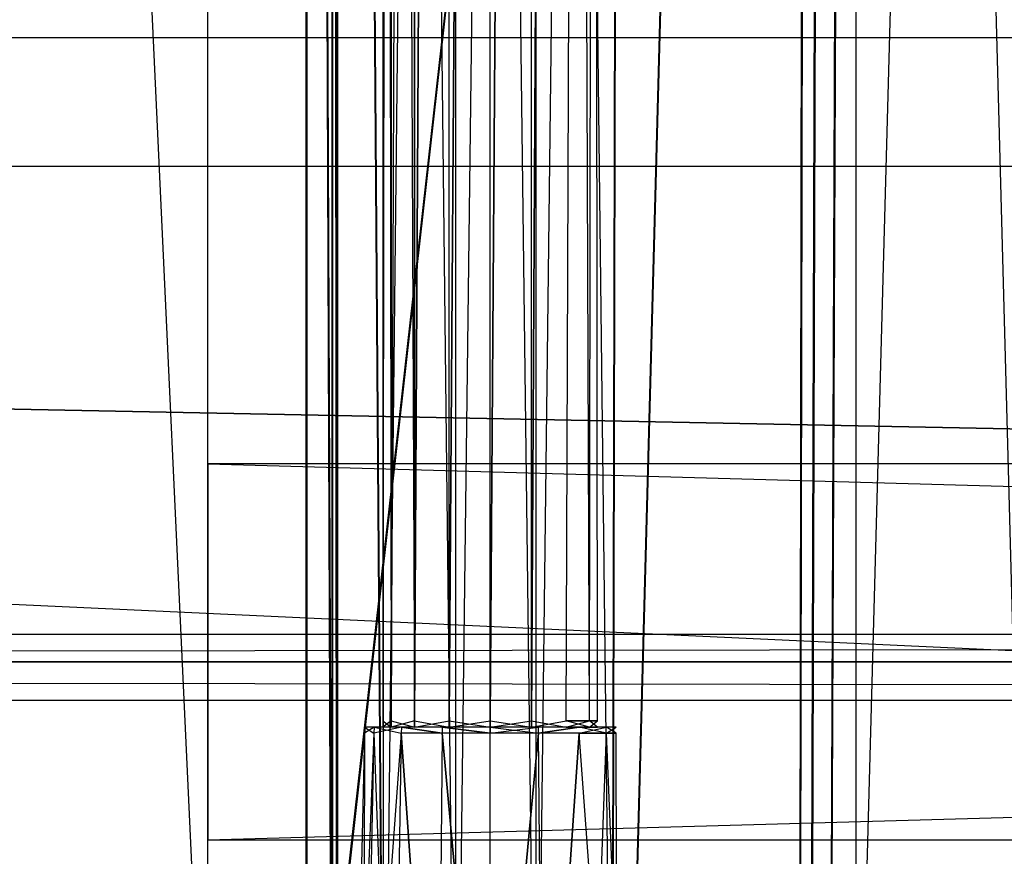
# Model space of a CAD drawing. Extents: x -1.4 to 0, y -0.5 to 0.
# Tile 25 of 49: x -0.7 to -0.6503, y -0.4598 to -0.4176. Entities that reach past the tile are written whole.
import ezdxf

# ---------------------------------------------------------------- set-up
doc = ezdxf.new("R2010")
doc.units = 0
for name, color, linetype in [('L0_DRAWERBOX_LEGATO_SIP_7_X_365', 7, 'CONTINUOUS'), ('L17_KORPUS_LEGATO_MS_X_190__Y_4', 7, 'CONTINUOUS'), ('L19_KORPUS_LEGATO_BO_X_13620__Y', 7, 'CONTINUOUS'), ('L21_KORPUS_LEGATO_3_N_B13300___', 7, 'CONTINUOUS'), ('L24_KORPUS_LEGATO_0_N_B13300___', 7, 'CONTINUOUS'), ('L25_KORPUS_LEGATO_TV_X_6715__Y_', 7, 'CONTINUOUS'), ('L27_PLATTE_LEGATO_N_B13300__0__', 7, 'CONTINUOUS'), ('L37_DRAWERBOX_LEGATO_REL_7_X_13', 7, 'CONTINUOUS'), ('L39_DRAWERBOX_LEGATO_REL_5_X_36', 7, 'CONTINUOUS')]:
    doc.layers.add(name, color=color, linetype=linetype)

msp = doc.modelspace()

# ---------------------------------------------------------------- linework, layer by layer
at = {"layer": 'L0_DRAWERBOX_LEGATO_SIP_7_X_365', "color": 8}
for points, invisible_edges in [([(-0.649054, -0.1555, 0.382), (-0.685539, -0.4795, 0.382), (-0.685539, -0.1555, 0.382), (-0.649054, -0.1555, 0.382)], 13), ([(-0.685539, -0.4795, 0.382), (-0.649054, -0.1555, 0.382), (-0.649054, -0.4795, 0.382), (-0.685539, -0.4795, 0.382)], 14), ([(-0.684253, -0.4795, 0.45758), (-0.685539, -0.1555, 0.382), (-0.685539, -0.4795, 0.382), (-0.684253, -0.4795, 0.45758)], 13), ([(-0.685539, -0.1555, 0.382), (-0.684253, -0.4795, 0.45758), (-0.684253, -0.1555, 0.45758), (-0.685539, -0.1555, 0.382)], 14), ([(-0.684006, -0.4795, 0.460955), (-0.684253, -0.1555, 0.45758), (-0.684253, -0.4795, 0.45758), (-0.684006, -0.4795, 0.460955)], 13), ([(-0.684253, -0.1555, 0.45758), (-0.684006, -0.4795, 0.460955), (-0.684006, -0.1555, 0.460955), (-0.684253, -0.1555, 0.45758)], 14), ([(-0.681659, -0.4795, 0.464232), (-0.684006, -0.1555, 0.460955), (-0.684006, -0.4795, 0.460955), (-0.681659, -0.4795, 0.464232)], 13), ([(-0.684006, -0.1555, 0.460955), (-0.681659, -0.4795, 0.464232), (-0.681659, -0.1555, 0.464232), (-0.684006, -0.1555, 0.460955)], 14), ([(-0.678013, -0.4795, 0.465948), (-0.681659, -0.1555, 0.464232), (-0.681659, -0.4795, 0.464232), (-0.678013, -0.4795, 0.465948)], 13), ([(-0.681659, -0.1555, 0.464232), (-0.678013, -0.4795, 0.465948), (-0.678013, -0.1555, 0.465948), (-0.681659, -0.1555, 0.464232)], 14), ([(-0.67395, -0.4795, 0.465998), (-0.678013, -0.1555, 0.465948), (-0.678013, -0.4795, 0.465948), (-0.67395, -0.4795, 0.465998)], 13), ([(-0.678013, -0.1555, 0.465948), (-0.67395, -0.4795, 0.465998), (-0.67395, -0.1555, 0.465998), (-0.678013, -0.1555, 0.465948)], 14), ([(-0.670111, -0.4795, 0.464666), (-0.67395, -0.1555, 0.465998), (-0.67395, -0.4795, 0.465998), (-0.670111, -0.4795, 0.464666)], 13), ([(-0.67395, -0.1555, 0.465998), (-0.670111, -0.4795, 0.464666), (-0.670111, -0.1555, 0.464666), (-0.67395, -0.1555, 0.465998)], 14), ([(-0.669359, -0.1555, 0.463598), (-0.670111, -0.4795, 0.464666), (-0.669359, -0.4795, 0.463598), (-0.669359, -0.1555, 0.463598)], 13), ([(-0.670111, -0.4795, 0.464666), (-0.669359, -0.1555, 0.463598), (-0.670111, -0.1555, 0.464666), (-0.670111, -0.4795, 0.464666)], 14), ([(-0.66065, -0.1555, 0.410646), (-0.669359, -0.4795, 0.463598), (-0.66065, -0.4795, 0.410646), (-0.66065, -0.1555, 0.410646)], 13), ([(-0.669359, -0.4795, 0.463598), (-0.66065, -0.1555, 0.410646), (-0.669359, -0.1555, 0.463598), (-0.669359, -0.4795, 0.463598)], 14), ([(-0.660069, -0.1555, 0.408607), (-0.66065, -0.4795, 0.410646), (-0.660069, -0.4795, 0.408607), (-0.660069, -0.1555, 0.408607)], 13), ([(-0.66065, -0.4795, 0.410646), (-0.660069, -0.1555, 0.408607), (-0.66065, -0.1555, 0.410646), (-0.66065, -0.4795, 0.410646)], 14), ([(-0.659107, -0.1555, 0.406719), (-0.660069, -0.4795, 0.408607), (-0.659107, -0.4795, 0.406719), (-0.659107, -0.1555, 0.406719)], 13), ([(-0.660069, -0.4795, 0.408607), (-0.659107, -0.1555, 0.406719), (-0.660069, -0.1555, 0.408607), (-0.660069, -0.4795, 0.408607)], 14), ([(-0.657798, -0.1555, 0.405052), (-0.659107, -0.4795, 0.406719), (-0.657798, -0.4795, 0.405052), (-0.657798, -0.1555, 0.405052)], 13), ([(-0.659107, -0.4795, 0.406719), (-0.657798, -0.1555, 0.405052), (-0.659107, -0.1555, 0.406719), (-0.659107, -0.4795, 0.406719)], 14), ([(-0.649054, -0.4795, 0.398743), (-0.657798, -0.1555, 0.405052), (-0.657798, -0.4795, 0.405052), (-0.649054, -0.4795, 0.398743)], 13), ([(-0.657798, -0.1555, 0.405052), (-0.649054, -0.4795, 0.398743), (-0.649054, -0.1555, 0.398743), (-0.657798, -0.1555, 0.405052)], 14)]:
    msp.add_3dface(points, dxfattribs=dict(at, invisible_edges=invisible_edges))
at = {"layer": 'L17_KORPUS_LEGATO_MS_X_190__Y_4', "color": 8}
for points, invisible_edges in [([(-0.6905, -0.069, 0.02), (-0.7095, -0.478, 0.02), (-0.7095, -0.069, 0.02), (-0.6905, -0.069, 0.02)], 13), ([(-0.7095, -0.478, 0.02), (-0.6905, -0.069, 0.02), (-0.6905, -0.478, 0.02), (-0.7095, -0.478, 0.02)], 14), ([(-0.6905, -0.478, 0.483), (-0.7095, -0.069, 0.483), (-0.7095, -0.478, 0.483), (-0.6905, -0.478, 0.483)], 13), ([(-0.7095, -0.069, 0.483), (-0.6905, -0.478, 0.483), (-0.6905, -0.069, 0.483), (-0.7095, -0.069, 0.483)], 14), ([(-0.6905, -0.069, 0.02), (-0.6905, -0.478, 0.483), (-0.6905, -0.478, 0.02), (-0.6905, -0.069, 0.02)], 13), ([(-0.6905, -0.478, 0.483), (-0.6905, -0.069, 0.02), (-0.6905, -0.069, 0.483), (-0.6905, -0.478, 0.483)], 14)]:
    msp.add_3dface(points, dxfattribs=dict(at, invisible_edges=invisible_edges))
at = {"layer": 'L19_KORPUS_LEGATO_BO_X_13620__Y', "color": 8}
for points, invisible_edges in [([(-0.019, -0.4785, 0.02), (-1.381, -0.069, 0.02), (-1.381, -0.4785, 0.02), (-0.019, -0.4785, 0.02)], 13), ([(-1.381, -0.069, 0.02), (-0.019, -0.4785, 0.02), (-0.019, -0.069, 0.02), (-1.381, -0.069, 0.02)], 14), ([(-0.019, -0.069, 0.001), (-1.381, -0.4785, 0.001), (-1.381, -0.069, 0.001), (-0.019, -0.069, 0.001)], 13), ([(-1.381, -0.4785, 0.001), (-0.019, -0.069, 0.001), (-0.019, -0.4785, 0.001), (-1.381, -0.4785, 0.001)], 14)]:
    msp.add_3dface(points, dxfattribs=dict(at, invisible_edges=invisible_edges))
at = {"layer": 'L21_KORPUS_LEGATO_3_N_B13300___', "color": 8}
for points, invisible_edges in [([(-1.381, -0.4785, 0.483), (-1.321, -0.4185, 0.483), (-0.019, -0.4785, 0.483), (-1.381, -0.4785, 0.483)], 10), ([(-0.019, -0.4785, 0.502), (-1.321, -0.4185, 0.502), (-1.381, -0.4785, 0.502), (-0.019, -0.4785, 0.502)], 13), ([(-0.019, -0.4785, 0.483), (-1.321, -0.4185, 0.483), (-0.079, -0.4185, 0.483), (-0.019, -0.4785, 0.483)], 15), ([(-1.321, -0.4185, 0.502), (-0.079, -0.4185, 0.483), (-1.321, -0.4185, 0.483), (-1.321, -0.4185, 0.502)], 13), ([(-0.079, -0.4185, 0.483), (-1.321, -0.4185, 0.502), (-0.079, -0.4185, 0.502), (-0.079, -0.4185, 0.483)], 14), ([(-1.321, -0.4185, 0.502), (-0.019, -0.4785, 0.502), (-0.079, -0.4185, 0.502), (-1.321, -0.4185, 0.502)], 14)]:
    msp.add_3dface(points, dxfattribs=dict(at, invisible_edges=invisible_edges))
at = {"layer": 'L24_KORPUS_LEGATO_0_N_B13300___', "color": 8}
for points, invisible_edges in [([(-1.325, -0.425, 0.502), (-0.05, -0.45, 0.502), (-1.35, -0.45, 0.502), (-1.325, -0.425, 0.502)], 13), ([(-0.05, -0.45, 0.512), (-1.325, -0.425, 0.512), (-1.35, -0.45, 0.512), (-0.05, -0.45, 0.512)], 13), ([(-0.05, -0.45, 0.502), (-1.325, -0.425, 0.502), (-0.075, -0.425, 0.502), (-0.05, -0.45, 0.502)], 14), ([(-1.325, -0.425, 0.512), (-0.05, -0.45, 0.512), (-0.075, -0.425, 0.512), (-1.325, -0.425, 0.512)], 14), ([(-1.325, -0.425, 0.512), (-0.075, -0.425, 0.502), (-1.325, -0.425, 0.502), (-1.325, -0.425, 0.512)], 13), ([(-0.075, -0.425, 0.502), (-1.325, -0.425, 0.512), (-0.075, -0.425, 0.512), (-0.075, -0.425, 0.502)], 14), ([(-0.05, -0.45, 0.512), (-1.35, -0.45, 0.502), (-0.05, -0.45, 0.502), (-0.05, -0.45, 0.512)], 13), ([(-1.35, -0.45, 0.502), (-0.05, -0.45, 0.512), (-1.35, -0.45, 0.512), (-1.35, -0.45, 0.502)], 14)]:
    msp.add_3dface(points, dxfattribs=dict(at, invisible_edges=invisible_edges))
at = {"layer": 'L25_KORPUS_LEGATO_TV_X_6715__Y_', "color": 8}
for points, invisible_edges in [([(-0.6905, -0.459, 0.37), (-0.6905, -0.44, 0.3), (-0.6905, -0.459, 0.3), (-0.6905, -0.459, 0.37)], 13), ([(-0.6905, -0.44, 0.3), (-0.6905, -0.459, 0.37), (-0.6905, -0.44, 0.37), (-0.6905, -0.44, 0.3)], 14), ([(-0.6905, -0.44, 0.37), (-0.019, -0.44, 0.3), (-0.6905, -0.44, 0.3), (-0.6905, -0.44, 0.37)], 13), ([(-0.019, -0.44, 0.3), (-0.6905, -0.44, 0.37), (-0.019, -0.44, 0.37), (-0.019, -0.44, 0.3)], 14), ([(-0.019, -0.44, 0.3), (-0.6905, -0.459, 0.3), (-0.6905, -0.44, 0.3), (-0.019, -0.44, 0.3)], 13), ([(-0.6905, -0.459, 0.3), (-0.019, -0.44, 0.3), (-0.019, -0.459, 0.3), (-0.6905, -0.459, 0.3)], 14), ([(-0.019, -0.459, 0.37), (-0.6905, -0.44, 0.37), (-0.6905, -0.459, 0.37), (-0.019, -0.459, 0.37)], 13), ([(-0.6905, -0.44, 0.37), (-0.019, -0.459, 0.37), (-0.019, -0.44, 0.37), (-0.6905, -0.44, 0.37)], 14), ([(-0.019, -0.459, 0.37), (-0.6905, -0.459, 0.3), (-0.019, -0.459, 0.3), (-0.019, -0.459, 0.37)], 13), ([(-0.6905, -0.459, 0.3), (-0.019, -0.459, 0.37), (-0.6905, -0.459, 0.37), (-0.6905, -0.459, 0.3)], 14)]:
    msp.add_3dface(points, dxfattribs=dict(at, invisible_edges=invisible_edges))
at = {"layer": 'L27_PLATTE_LEGATO_N_B13300__0__', "color": 8}
for points, invisible_edges in [([(-0.00192, -0.498375, 0.55), (-1.398322, -0.220523, 0.55), (-1.398322, -0.498375, 0.55), (-0.00192, -0.498375, 0.55)], 13), ([(-1.398322, -0.220523, 0.55), (-0.00192, -0.498375, 0.55), (-0.385557, -0.305801, 0.55), (-1.398322, -0.220523, 0.55)], 10), ([(-0.44173, -0.220523, 0.512), (-1.348577, -0.448631, 0.512), (-1.348577, -0.220523, 0.512), (-0.44173, -0.220523, 0.512)], 13), ([(-1.348577, -0.448631, 0.512), (-0.44173, -0.220523, 0.512), (-0.439972, -0.238373, 0.512), (-1.348577, -0.448631, 0.512)], 10), ([(-1.348577, -0.448631, 0.512), (-0.439972, -0.238373, 0.512), (-0.434765, -0.255537, 0.512), (-1.348577, -0.448631, 0.512)], 13), ([(-1.348577, -0.448631, 0.512), (-0.434765, -0.255537, 0.512), (-0.42631, -0.271355, 0.512), (-1.348577, -0.448631, 0.512)], 10), ([(-1.348577, -0.448631, 0.512), (-0.42631, -0.271355, 0.512), (-0.414931, -0.28522, 0.512), (-1.348577, -0.448631, 0.512)], 13), ([(-1.348577, -0.448631, 0.512), (-0.414931, -0.28522, 0.512), (-0.401066, -0.296599, 0.512), (-1.348577, -0.448631, 0.512)], 10), ([(-1.348577, -0.448631, 0.512), (-0.401066, -0.296599, 0.512), (-0.385248, -0.305054, 0.512), (-1.348577, -0.448631, 0.512)], 13), ([(-1.348577, -0.448631, 0.512), (-0.385248, -0.305054, 0.512), (-0.051665, -0.448631, 0.512), (-1.348577, -0.448631, 0.512)], 10), ([(-0.051665, -0.448631, 0.512), (-1.348577, -0.450256, 0.512), (-1.348577, -0.448631, 0.512), (-0.051665, -0.448631, 0.512)], 13), ([(-1.348577, -0.450256, 0.512), (-0.051665, -0.448631, 0.512), (-0.051665, -0.450256, 0.512), (-1.348577, -0.450256, 0.512)], 14), ([(-1.348577, -0.450256, 0.512), (-0.049961, -0.451959, 0.513069), (-1.350281, -0.451959, 0.513069), (-1.348577, -0.450256, 0.512)], 13), ([(-0.049961, -0.451959, 0.513069), (-1.348577, -0.450256, 0.512), (-0.051665, -0.450256, 0.512), (-0.049961, -0.451959, 0.513069)], 14), ([(-1.350281, -0.451959, 0.513069), (-0.002934, -0.498987, 0.542564), (-1.397308, -0.498987, 0.542564), (-1.350281, -0.451959, 0.513069)], 13), ([(-0.002934, -0.498987, 0.542564), (-1.350281, -0.451959, 0.513069), (-0.049961, -0.451959, 0.513069), (-0.002934, -0.498987, 0.542564)], 14)]:
    msp.add_3dface(points, dxfattribs=dict(at, invisible_edges=invisible_edges))
at = {"layer": 'L37_DRAWERBOX_LEGATO_REL_7_X_13', "color": 8}
for points, invisible_edges in [([(-0.681257, -0.452987, 0.168674), (-0.681669, -0.143025, 0.1666), (-0.681669, -0.452987, 0.1666), (-0.681257, -0.452987, 0.168674)], 13), ([(-0.681669, -0.143025, 0.1666), (-0.681257, -0.452987, 0.168674), (-0.681257, -0.143025, 0.168674), (-0.681669, -0.143025, 0.1666)], 14), ([(-0.681669, -0.452987, 0.1666), (-0.681257, -0.143025, 0.164526), (-0.681257, -0.452987, 0.164526), (-0.681669, -0.452987, 0.1666)], 13), ([(-0.681257, -0.143025, 0.164526), (-0.681669, -0.452987, 0.1666), (-0.681669, -0.143025, 0.1666), (-0.681257, -0.143025, 0.164526)], 14), ([(-0.680082, -0.452987, 0.170432), (-0.681257, -0.143025, 0.168674), (-0.681257, -0.452987, 0.168674), (-0.680082, -0.452987, 0.170432)], 13), ([(-0.681257, -0.143025, 0.168674), (-0.680082, -0.452987, 0.170432), (-0.680082, -0.143025, 0.170432), (-0.681257, -0.143025, 0.168674)], 14), ([(-0.681257, -0.452987, 0.164526), (-0.680082, -0.143025, 0.162768), (-0.680082, -0.452987, 0.162768), (-0.681257, -0.452987, 0.164526)], 13), ([(-0.680082, -0.143025, 0.162768), (-0.681257, -0.452987, 0.164526), (-0.681257, -0.143025, 0.164526), (-0.680082, -0.143025, 0.162768)], 14), ([(-0.680082, -0.452987, 0.170432), (-0.678324, -0.143025, 0.171607), (-0.680082, -0.143025, 0.170432), (-0.680082, -0.452987, 0.170432)], 13), ([(-0.678324, -0.143025, 0.171607), (-0.680082, -0.452987, 0.170432), (-0.678324, -0.452987, 0.171607), (-0.678324, -0.143025, 0.171607)], 14), ([(-0.678324, -0.143025, 0.161593), (-0.680082, -0.452987, 0.162768), (-0.680082, -0.143025, 0.162768), (-0.678324, -0.143025, 0.161593)], 13), ([(-0.680082, -0.452987, 0.162768), (-0.678324, -0.143025, 0.161593), (-0.678324, -0.452987, 0.161593), (-0.680082, -0.452987, 0.162768)], 14), ([(-0.678324, -0.452987, 0.171607), (-0.67625, -0.143025, 0.172019), (-0.678324, -0.143025, 0.171607), (-0.678324, -0.452987, 0.171607)], 13), ([(-0.67625, -0.143025, 0.172019), (-0.678324, -0.452987, 0.171607), (-0.67625, -0.452987, 0.172019), (-0.67625, -0.143025, 0.172019)], 14), ([(-0.67625, -0.143025, 0.161181), (-0.678324, -0.452987, 0.161593), (-0.678324, -0.143025, 0.161593), (-0.67625, -0.143025, 0.161181)], 13), ([(-0.678324, -0.452987, 0.161593), (-0.67625, -0.143025, 0.161181), (-0.67625, -0.452987, 0.161181), (-0.678324, -0.452987, 0.161593)], 14), ([(-0.674176, -0.143025, 0.161593), (-0.67625, -0.452987, 0.161181), (-0.67625, -0.143025, 0.161181), (-0.674176, -0.143025, 0.161593)], 13), ([(-0.67625, -0.452987, 0.161181), (-0.674176, -0.143025, 0.161593), (-0.674176, -0.452987, 0.161593), (-0.67625, -0.452987, 0.161181)], 14), ([(-0.67625, -0.452987, 0.172019), (-0.674176, -0.143025, 0.171607), (-0.67625, -0.143025, 0.172019), (-0.67625, -0.452987, 0.172019)], 13), ([(-0.674176, -0.143025, 0.171607), (-0.67625, -0.452987, 0.172019), (-0.674176, -0.452987, 0.171607), (-0.674176, -0.143025, 0.171607)], 14), ([(-0.672418, -0.143025, 0.162768), (-0.674176, -0.452987, 0.161593), (-0.674176, -0.143025, 0.161593), (-0.672418, -0.143025, 0.162768)], 13), ([(-0.674176, -0.452987, 0.161593), (-0.672418, -0.143025, 0.162768), (-0.672418, -0.452987, 0.162768), (-0.674176, -0.452987, 0.161593)], 14), ([(-0.674176, -0.452987, 0.171607), (-0.672418, -0.143025, 0.170432), (-0.674176, -0.143025, 0.171607), (-0.674176, -0.452987, 0.171607)], 13), ([(-0.672418, -0.143025, 0.170432), (-0.674176, -0.452987, 0.171607), (-0.672418, -0.452987, 0.170432), (-0.672418, -0.143025, 0.170432)], 14), ([(-0.672418, -0.143025, 0.162768), (-0.671243, -0.452987, 0.164526), (-0.672418, -0.452987, 0.162768), (-0.672418, -0.143025, 0.162768)], 13), ([(-0.671243, -0.452987, 0.164526), (-0.672418, -0.143025, 0.162768), (-0.671243, -0.143025, 0.164526), (-0.671243, -0.452987, 0.164526)], 14), ([(-0.671243, -0.143025, 0.168674), (-0.672418, -0.452987, 0.170432), (-0.671243, -0.452987, 0.168674), (-0.671243, -0.143025, 0.168674)], 13), ([(-0.672418, -0.452987, 0.170432), (-0.671243, -0.143025, 0.168674), (-0.672418, -0.143025, 0.170432), (-0.672418, -0.452987, 0.170432)], 14), ([(-0.671243, -0.143025, 0.164526), (-0.670831, -0.452987, 0.1666), (-0.671243, -0.452987, 0.164526), (-0.671243, -0.143025, 0.164526)], 13), ([(-0.670831, -0.452987, 0.1666), (-0.671243, -0.143025, 0.164526), (-0.670831, -0.143025, 0.1666), (-0.670831, -0.452987, 0.1666)], 14), ([(-0.670831, -0.143025, 0.1666), (-0.671243, -0.452987, 0.168674), (-0.670831, -0.452987, 0.1666), (-0.670831, -0.143025, 0.1666)], 13), ([(-0.671243, -0.452987, 0.168674), (-0.670831, -0.143025, 0.1666), (-0.671243, -0.143025, 0.168674), (-0.671243, -0.452987, 0.168674)], 14), ([(-0.681669, -0.4533, 0.1666), (-0.681257, -0.452987, 0.164526), (-0.681257, -0.4533, 0.164526), (-0.681669, -0.4533, 0.1666)], 13), ([(-0.681257, -0.452987, 0.164526), (-0.681669, -0.4533, 0.1666), (-0.681669, -0.452987, 0.1666), (-0.681257, -0.452987, 0.164526)], 14), ([(-0.681257, -0.4533, 0.168674), (-0.681669, -0.452987, 0.1666), (-0.681669, -0.4533, 0.1666), (-0.681257, -0.4533, 0.168674)], 13), ([(-0.681669, -0.452987, 0.1666), (-0.681257, -0.4533, 0.168674), (-0.681257, -0.452987, 0.168674), (-0.681669, -0.452987, 0.1666)], 14), ([(-0.681257, -0.4533, 0.164526), (-0.680082, -0.452987, 0.162768), (-0.680082, -0.4533, 0.162768), (-0.681257, -0.4533, 0.164526)], 13), ([(-0.680082, -0.452987, 0.162768), (-0.681257, -0.4533, 0.164526), (-0.681257, -0.452987, 0.164526), (-0.680082, -0.452987, 0.162768)], 14), ([(-0.680082, -0.4533, 0.170432), (-0.681257, -0.452987, 0.168674), (-0.681257, -0.4533, 0.168674), (-0.680082, -0.4533, 0.170432)], 13), ([(-0.681257, -0.452987, 0.168674), (-0.680082, -0.4533, 0.170432), (-0.680082, -0.452987, 0.170432), (-0.681257, -0.452987, 0.168674)], 14), ([(-0.678324, -0.452987, 0.161593), (-0.680082, -0.4533, 0.162768), (-0.680082, -0.452987, 0.162768), (-0.678324, -0.452987, 0.161593)], 13), ([(-0.680082, -0.4533, 0.162768), (-0.678324, -0.452987, 0.161593), (-0.678324, -0.4533, 0.161593), (-0.680082, -0.4533, 0.162768)], 14), ([(-0.678324, -0.4533, 0.171607), (-0.680082, -0.452987, 0.170432), (-0.680082, -0.4533, 0.170432), (-0.678324, -0.4533, 0.171607)], 13), ([(-0.680082, -0.452987, 0.170432), (-0.678324, -0.4533, 0.171607), (-0.678324, -0.452987, 0.171607), (-0.680082, -0.452987, 0.170432)], 14), ([(-0.67625, -0.452987, 0.161181), (-0.678324, -0.4533, 0.161593), (-0.678324, -0.452987, 0.161593), (-0.67625, -0.452987, 0.161181)], 13), ([(-0.678324, -0.4533, 0.161593), (-0.67625, -0.452987, 0.161181), (-0.67625, -0.4533, 0.161181), (-0.678324, -0.4533, 0.161593)], 14), ([(-0.67625, -0.4533, 0.172019), (-0.678324, -0.452987, 0.171607), (-0.678324, -0.4533, 0.171607), (-0.67625, -0.4533, 0.172019)], 13), ([(-0.678324, -0.452987, 0.171607), (-0.67625, -0.4533, 0.172019), (-0.67625, -0.452987, 0.172019), (-0.678324, -0.452987, 0.171607)], 14), ([(-0.674176, -0.4533, 0.171607), (-0.67625, -0.452987, 0.172019), (-0.67625, -0.4533, 0.172019), (-0.674176, -0.4533, 0.171607)], 13), ([(-0.67625, -0.452987, 0.172019), (-0.674176, -0.4533, 0.171607), (-0.674176, -0.452987, 0.171607), (-0.67625, -0.452987, 0.172019)], 14), ([(-0.674176, -0.452987, 0.161593), (-0.67625, -0.4533, 0.161181), (-0.67625, -0.452987, 0.161181), (-0.674176, -0.452987, 0.161593)], 13), ([(-0.67625, -0.4533, 0.161181), (-0.674176, -0.452987, 0.161593), (-0.674176, -0.4533, 0.161593), (-0.67625, -0.4533, 0.161181)], 14), ([(-0.672418, -0.4533, 0.170432), (-0.674176, -0.452987, 0.171607), (-0.674176, -0.4533, 0.171607), (-0.672418, -0.4533, 0.170432)], 13), ([(-0.674176, -0.452987, 0.171607), (-0.672418, -0.4533, 0.170432), (-0.672418, -0.452987, 0.170432), (-0.674176, -0.452987, 0.171607)], 14), ([(-0.672418, -0.452987, 0.162768), (-0.674176, -0.4533, 0.161593), (-0.674176, -0.452987, 0.161593), (-0.672418, -0.452987, 0.162768)], 13), ([(-0.674176, -0.4533, 0.161593), (-0.672418, -0.452987, 0.162768), (-0.672418, -0.4533, 0.162768), (-0.674176, -0.4533, 0.161593)], 14), ([(-0.671243, -0.452987, 0.168674), (-0.672418, -0.4533, 0.170432), (-0.671243, -0.4533, 0.168674), (-0.671243, -0.452987, 0.168674)], 13), ([(-0.672418, -0.4533, 0.170432), (-0.671243, -0.452987, 0.168674), (-0.672418, -0.452987, 0.170432), (-0.672418, -0.4533, 0.170432)], 14), ([(-0.672418, -0.452987, 0.162768), (-0.671243, -0.4533, 0.164526), (-0.672418, -0.4533, 0.162768), (-0.672418, -0.452987, 0.162768)], 13), ([(-0.671243, -0.4533, 0.164526), (-0.672418, -0.452987, 0.162768), (-0.671243, -0.452987, 0.164526), (-0.671243, -0.4533, 0.164526)], 14), ([(-0.670831, -0.452987, 0.1666), (-0.671243, -0.4533, 0.168674), (-0.670831, -0.4533, 0.1666), (-0.670831, -0.452987, 0.1666)], 13), ([(-0.671243, -0.4533, 0.168674), (-0.670831, -0.452987, 0.1666), (-0.671243, -0.452987, 0.168674), (-0.671243, -0.4533, 0.168674)], 14), ([(-0.671243, -0.452987, 0.164526), (-0.670831, -0.4533, 0.1666), (-0.671243, -0.4533, 0.164526), (-0.671243, -0.452987, 0.164526)], 13), ([(-0.670831, -0.4533, 0.1666), (-0.671243, -0.452987, 0.164526), (-0.670831, -0.452987, 0.1666), (-0.670831, -0.4533, 0.1666)], 14), ([(-0.682659, -0.4798, 0.169255), (-0.682603, -0.453606, 0.1666), (-0.683187, -0.4798, 0.1666), (-0.682659, -0.4798, 0.169255)], 13), ([(-0.683187, -0.4798, 0.1666), (-0.68212, -0.453606, 0.164169), (-0.682659, -0.4798, 0.163945), (-0.683187, -0.4798, 0.1666)], 13), ([(-0.68212, -0.453606, 0.164169), (-0.683187, -0.4798, 0.1666), (-0.682603, -0.453606, 0.1666), (-0.68212, -0.453606, 0.164169)], 14), ([(-0.682603, -0.453606, 0.1666), (-0.682659, -0.4798, 0.169255), (-0.68212, -0.453606, 0.169031), (-0.682603, -0.453606, 0.1666)], 14), ([(-0.681155, -0.4798, 0.171505), (-0.68212, -0.453606, 0.169031), (-0.682659, -0.4798, 0.169255), (-0.681155, -0.4798, 0.171505)], 13), ([(-0.682659, -0.4798, 0.163945), (-0.680742, -0.453606, 0.162107), (-0.681155, -0.4798, 0.161695), (-0.682659, -0.4798, 0.163945)], 13), ([(-0.680742, -0.453606, 0.162107), (-0.682659, -0.4798, 0.163945), (-0.68212, -0.453606, 0.164169), (-0.680742, -0.453606, 0.162107)], 14), ([(-0.682603, -0.453606, 0.1666), (-0.682113, -0.4533, 0.164171), (-0.68212, -0.453606, 0.164169), (-0.682603, -0.453606, 0.1666)], 13), ([(-0.682113, -0.4533, 0.164171), (-0.682603, -0.453606, 0.1666), (-0.682597, -0.4533, 0.1666), (-0.682113, -0.4533, 0.164171)], 14), ([(-0.68212, -0.453606, 0.169031), (-0.682597, -0.4533, 0.1666), (-0.682603, -0.453606, 0.1666), (-0.68212, -0.453606, 0.169031)], 13), ([(-0.682597, -0.4533, 0.1666), (-0.681257, -0.4533, 0.164526), (-0.682113, -0.4533, 0.164171), (-0.682597, -0.4533, 0.1666)], 13), ([(-0.681257, -0.4533, 0.164526), (-0.682597, -0.4533, 0.1666), (-0.681669, -0.4533, 0.1666), (-0.681257, -0.4533, 0.164526)], 14), ([(-0.682113, -0.4533, 0.169029), (-0.681669, -0.4533, 0.1666), (-0.682597, -0.4533, 0.1666), (-0.682113, -0.4533, 0.169029)], 13), ([(-0.682597, -0.4533, 0.1666), (-0.68212, -0.453606, 0.169031), (-0.682113, -0.4533, 0.169029), (-0.682597, -0.4533, 0.1666)], 14), ([(-0.68212, -0.453606, 0.164169), (-0.680738, -0.4533, 0.162112), (-0.680742, -0.453606, 0.162107), (-0.68212, -0.453606, 0.164169)], 13), ([(-0.680738, -0.4533, 0.162112), (-0.68212, -0.453606, 0.164169), (-0.682113, -0.4533, 0.164171), (-0.680738, -0.4533, 0.162112)], 14), ([(-0.680742, -0.453606, 0.171093), (-0.682113, -0.4533, 0.169029), (-0.68212, -0.453606, 0.169031), (-0.680742, -0.453606, 0.171093)], 13), ([(-0.68212, -0.453606, 0.169031), (-0.681155, -0.4798, 0.171505), (-0.680742, -0.453606, 0.171093), (-0.68212, -0.453606, 0.169031)], 14), ([(-0.682113, -0.4533, 0.169029), (-0.680082, -0.4533, 0.170432), (-0.681257, -0.4533, 0.168674), (-0.682113, -0.4533, 0.169029)], 13), ([(-0.680082, -0.4533, 0.170432), (-0.682113, -0.4533, 0.169029), (-0.680738, -0.4533, 0.171088), (-0.680082, -0.4533, 0.170432)], 14), ([(-0.682113, -0.4533, 0.164171), (-0.680082, -0.4533, 0.162768), (-0.680738, -0.4533, 0.162112), (-0.682113, -0.4533, 0.164171)], 13), ([(-0.680082, -0.4533, 0.162768), (-0.682113, -0.4533, 0.164171), (-0.681257, -0.4533, 0.164526), (-0.680082, -0.4533, 0.162768)], 14), ([(-0.681669, -0.4533, 0.1666), (-0.682113, -0.4533, 0.169029), (-0.681257, -0.4533, 0.168674), (-0.681669, -0.4533, 0.1666)], 14), ([(-0.682113, -0.4533, 0.169029), (-0.680742, -0.453606, 0.171093), (-0.680738, -0.4533, 0.171088), (-0.682113, -0.4533, 0.169029)], 14), ([(-0.678905, -0.4798, 0.173009), (-0.680742, -0.453606, 0.171093), (-0.681155, -0.4798, 0.171505), (-0.678905, -0.4798, 0.173009)], 13), ([(-0.680742, -0.453606, 0.162107), (-0.678905, -0.4798, 0.160191), (-0.681155, -0.4798, 0.161695), (-0.680742, -0.453606, 0.162107)], 13), ([(-0.680738, -0.4533, 0.162112), (-0.678681, -0.453606, 0.16073), (-0.680742, -0.453606, 0.162107), (-0.680738, -0.4533, 0.162112)], 13), ([(-0.678681, -0.453606, 0.17247), (-0.680738, -0.4533, 0.171088), (-0.680742, -0.453606, 0.171093), (-0.678681, -0.453606, 0.17247)], 13), ([(-0.680742, -0.453606, 0.171093), (-0.678905, -0.4798, 0.173009), (-0.678681, -0.453606, 0.17247), (-0.680742, -0.453606, 0.171093)], 14), ([(-0.678905, -0.4798, 0.160191), (-0.680742, -0.453606, 0.162107), (-0.678681, -0.453606, 0.16073), (-0.678905, -0.4798, 0.160191)], 14), ([(-0.680738, -0.4533, 0.171088), (-0.678324, -0.4533, 0.171607), (-0.680082, -0.4533, 0.170432), (-0.680738, -0.4533, 0.171088)], 13), ([(-0.678324, -0.4533, 0.171607), (-0.680738, -0.4533, 0.171088), (-0.678679, -0.4533, 0.172464), (-0.678324, -0.4533, 0.171607)], 14), ([(-0.680738, -0.4533, 0.162112), (-0.678324, -0.4533, 0.161593), (-0.678679, -0.4533, 0.160736), (-0.680738, -0.4533, 0.162112)], 13), ([(-0.678324, -0.4533, 0.161593), (-0.680738, -0.4533, 0.162112), (-0.680082, -0.4533, 0.162768), (-0.678324, -0.4533, 0.161593)], 14), ([(-0.678681, -0.453606, 0.16073), (-0.680738, -0.4533, 0.162112), (-0.678679, -0.4533, 0.160736), (-0.678681, -0.453606, 0.16073)], 14), ([(-0.680738, -0.4533, 0.171088), (-0.678681, -0.453606, 0.17247), (-0.678679, -0.4533, 0.172464), (-0.680738, -0.4533, 0.171088)], 14), ([(-0.678681, -0.453606, 0.16073), (-0.67625, -0.4798, 0.159663), (-0.678905, -0.4798, 0.160191), (-0.678681, -0.453606, 0.16073)], 13), ([(-0.67625, -0.4798, 0.173537), (-0.678681, -0.453606, 0.17247), (-0.678905, -0.4798, 0.173009), (-0.67625, -0.4798, 0.173537)], 13), ([(-0.67625, -0.453606, 0.172953), (-0.678679, -0.4533, 0.172464), (-0.678681, -0.453606, 0.17247), (-0.67625, -0.453606, 0.172953)], 13), ([(-0.678679, -0.4533, 0.160736), (-0.67625, -0.453606, 0.160247), (-0.678681, -0.453606, 0.16073), (-0.678679, -0.4533, 0.160736)], 13), ([(-0.67625, -0.4798, 0.159663), (-0.678681, -0.453606, 0.16073), (-0.67625, -0.453606, 0.160247), (-0.67625, -0.4798, 0.159663)], 14), ([(-0.678681, -0.453606, 0.17247), (-0.67625, -0.4798, 0.173537), (-0.67625, -0.453606, 0.172953), (-0.678681, -0.453606, 0.17247)], 14), ([(-0.678679, -0.4533, 0.160736), (-0.67625, -0.4533, 0.161181), (-0.67625, -0.4533, 0.160253), (-0.678679, -0.4533, 0.160736)], 13), ([(-0.67625, -0.4533, 0.161181), (-0.678679, -0.4533, 0.160736), (-0.678324, -0.4533, 0.161593), (-0.67625, -0.4533, 0.161181)], 14), ([(-0.678679, -0.4533, 0.172464), (-0.67625, -0.4533, 0.172019), (-0.678324, -0.4533, 0.171607), (-0.678679, -0.4533, 0.172464)], 13), ([(-0.67625, -0.4533, 0.172019), (-0.678679, -0.4533, 0.172464), (-0.67625, -0.4533, 0.172947), (-0.67625, -0.4533, 0.172019)], 14), ([(-0.678679, -0.4533, 0.172464), (-0.67625, -0.453606, 0.172953), (-0.67625, -0.4533, 0.172947), (-0.678679, -0.4533, 0.172464)], 14), ([(-0.67625, -0.453606, 0.160247), (-0.678679, -0.4533, 0.160736), (-0.67625, -0.4533, 0.160253), (-0.67625, -0.453606, 0.160247)], 14), ([(-0.67625, -0.4533, 0.161181), (-0.673821, -0.4533, 0.160736), (-0.67625, -0.4533, 0.160253), (-0.67625, -0.4533, 0.161181)], 13), ([(-0.673821, -0.4533, 0.160736), (-0.67625, -0.4533, 0.161181), (-0.674176, -0.4533, 0.161593), (-0.673821, -0.4533, 0.160736)], 14), ([(-0.67625, -0.4533, 0.172019), (-0.673821, -0.4533, 0.172464), (-0.674176, -0.4533, 0.171607), (-0.67625, -0.4533, 0.172019)], 13), ([(-0.673821, -0.4533, 0.172464), (-0.67625, -0.4533, 0.172019), (-0.67625, -0.4533, 0.172947), (-0.673821, -0.4533, 0.172464)], 14), ([(-0.673818, -0.453606, 0.17247), (-0.67625, -0.4533, 0.172947), (-0.67625, -0.453606, 0.172953), (-0.673818, -0.453606, 0.17247)], 13), ([(-0.67625, -0.4533, 0.172947), (-0.673818, -0.453606, 0.17247), (-0.673821, -0.4533, 0.172464), (-0.67625, -0.4533, 0.172947)], 14), ([(-0.673821, -0.4533, 0.160736), (-0.67625, -0.453606, 0.160247), (-0.67625, -0.4533, 0.160253), (-0.673821, -0.4533, 0.160736)], 13), ([(-0.67625, -0.453606, 0.160247), (-0.673821, -0.4533, 0.160736), (-0.673818, -0.453606, 0.16073), (-0.67625, -0.453606, 0.160247)], 14), ([(-0.673818, -0.453606, 0.16073), (-0.67625, -0.4798, 0.159663), (-0.67625, -0.453606, 0.160247), (-0.673818, -0.453606, 0.16073)], 13), ([(-0.67625, -0.4798, 0.159663), (-0.673818, -0.453606, 0.16073), (-0.673595, -0.4798, 0.160191), (-0.67625, -0.4798, 0.159663)], 14), ([(-0.67625, -0.4798, 0.173537), (-0.673818, -0.453606, 0.17247), (-0.67625, -0.453606, 0.172953), (-0.67625, -0.4798, 0.173537)], 13), ([(-0.673818, -0.453606, 0.17247), (-0.67625, -0.4798, 0.173537), (-0.673595, -0.4798, 0.173009), (-0.673818, -0.453606, 0.17247)], 14), ([(-0.674176, -0.4533, 0.161593), (-0.671762, -0.4533, 0.162112), (-0.673821, -0.4533, 0.160736), (-0.674176, -0.4533, 0.161593)], 13), ([(-0.671762, -0.4533, 0.162112), (-0.674176, -0.4533, 0.161593), (-0.672418, -0.4533, 0.162768), (-0.671762, -0.4533, 0.162112)], 14), ([(-0.674176, -0.4533, 0.171607), (-0.671762, -0.4533, 0.171088), (-0.672418, -0.4533, 0.170432), (-0.674176, -0.4533, 0.171607)], 13), ([(-0.671762, -0.4533, 0.171088), (-0.674176, -0.4533, 0.171607), (-0.673821, -0.4533, 0.172464), (-0.671762, -0.4533, 0.171088)], 14), ([(-0.673818, -0.453606, 0.17247), (-0.671762, -0.4533, 0.171088), (-0.673821, -0.4533, 0.172464), (-0.673818, -0.453606, 0.17247)], 13), ([(-0.671762, -0.4533, 0.162112), (-0.673818, -0.453606, 0.16073), (-0.673821, -0.4533, 0.160736), (-0.671762, -0.4533, 0.162112)], 13), ([(-0.671762, -0.4533, 0.171088), (-0.673818, -0.453606, 0.17247), (-0.671757, -0.453606, 0.171093), (-0.671762, -0.4533, 0.171088)], 14), ([(-0.673818, -0.453606, 0.16073), (-0.671762, -0.4533, 0.162112), (-0.671757, -0.453606, 0.162107), (-0.673818, -0.453606, 0.16073)], 14), ([(-0.671757, -0.453606, 0.162107), (-0.673595, -0.4798, 0.160191), (-0.673818, -0.453606, 0.16073), (-0.671757, -0.453606, 0.162107)], 13), ([(-0.673595, -0.4798, 0.173009), (-0.671757, -0.453606, 0.171093), (-0.673818, -0.453606, 0.17247), (-0.673595, -0.4798, 0.173009)], 13), ([(-0.673595, -0.4798, 0.160191), (-0.671757, -0.453606, 0.162107), (-0.671344, -0.4798, 0.161695), (-0.673595, -0.4798, 0.160191)], 14), ([(-0.671757, -0.453606, 0.171093), (-0.673595, -0.4798, 0.173009), (-0.671344, -0.4798, 0.171505), (-0.671757, -0.453606, 0.171093)], 14), ([(-0.672418, -0.4533, 0.162768), (-0.670386, -0.4533, 0.164171), (-0.671762, -0.4533, 0.162112), (-0.672418, -0.4533, 0.162768)], 13), ([(-0.670386, -0.4533, 0.164171), (-0.672418, -0.4533, 0.162768), (-0.671243, -0.4533, 0.164526), (-0.670386, -0.4533, 0.164171)], 14), ([(-0.672418, -0.4533, 0.170432), (-0.670386, -0.4533, 0.169029), (-0.671243, -0.4533, 0.168674), (-0.672418, -0.4533, 0.170432)], 13), ([(-0.670386, -0.4533, 0.169029), (-0.672418, -0.4533, 0.170432), (-0.671762, -0.4533, 0.171088), (-0.670386, -0.4533, 0.169029)], 14), ([(-0.671762, -0.4533, 0.162112), (-0.67038, -0.453606, 0.164169), (-0.671757, -0.453606, 0.162107), (-0.671762, -0.4533, 0.162112)], 13), ([(-0.67038, -0.453606, 0.164169), (-0.671762, -0.4533, 0.162112), (-0.670386, -0.4533, 0.164171), (-0.67038, -0.453606, 0.164169)], 14), ([(-0.671757, -0.453606, 0.171093), (-0.670386, -0.4533, 0.169029), (-0.671762, -0.4533, 0.171088), (-0.671757, -0.453606, 0.171093)], 14), ([(-0.670386, -0.4533, 0.169029), (-0.671757, -0.453606, 0.171093), (-0.67038, -0.453606, 0.169031), (-0.670386, -0.4533, 0.169029)], 13), ([(-0.671344, -0.4798, 0.171505), (-0.67038, -0.453606, 0.169031), (-0.671757, -0.453606, 0.171093), (-0.671344, -0.4798, 0.171505)], 14), ([(-0.671757, -0.453606, 0.162107), (-0.66984, -0.4798, 0.163945), (-0.671344, -0.4798, 0.161695), (-0.671757, -0.453606, 0.162107)], 13), ([(-0.66984, -0.4798, 0.163945), (-0.671757, -0.453606, 0.162107), (-0.67038, -0.453606, 0.164169), (-0.66984, -0.4798, 0.163945)], 14), ([(-0.67038, -0.453606, 0.169031), (-0.671344, -0.4798, 0.171505), (-0.66984, -0.4798, 0.169255), (-0.67038, -0.453606, 0.169031)], 13), ([(-0.671243, -0.4533, 0.164526), (-0.669903, -0.4533, 0.1666), (-0.670386, -0.4533, 0.164171), (-0.671243, -0.4533, 0.164526)], 13), ([(-0.669903, -0.4533, 0.1666), (-0.671243, -0.4533, 0.164526), (-0.670831, -0.4533, 0.1666), (-0.669903, -0.4533, 0.1666)], 14), ([(-0.671243, -0.4533, 0.168674), (-0.669903, -0.4533, 0.1666), (-0.670831, -0.4533, 0.1666), (-0.671243, -0.4533, 0.168674)], 13), ([(-0.669903, -0.4533, 0.1666), (-0.671243, -0.4533, 0.168674), (-0.670386, -0.4533, 0.169029), (-0.669903, -0.4533, 0.1666)], 14), ([(-0.670386, -0.4533, 0.164171), (-0.669896, -0.453606, 0.1666), (-0.67038, -0.453606, 0.164169), (-0.670386, -0.4533, 0.164171)], 13), ([(-0.669896, -0.453606, 0.1666), (-0.670386, -0.4533, 0.164171), (-0.669903, -0.4533, 0.1666), (-0.669896, -0.453606, 0.1666)], 14), ([(-0.67038, -0.453606, 0.169031), (-0.669903, -0.4533, 0.1666), (-0.670386, -0.4533, 0.169029), (-0.67038, -0.453606, 0.169031)], 14), ([(-0.669903, -0.4533, 0.1666), (-0.67038, -0.453606, 0.169031), (-0.669896, -0.453606, 0.1666), (-0.669903, -0.4533, 0.1666)], 13), ([(-0.66984, -0.4798, 0.169255), (-0.669896, -0.453606, 0.1666), (-0.67038, -0.453606, 0.169031), (-0.66984, -0.4798, 0.169255)], 14), ([(-0.67038, -0.453606, 0.164169), (-0.669312, -0.4798, 0.1666), (-0.66984, -0.4798, 0.163945), (-0.67038, -0.453606, 0.164169)], 13), ([(-0.669312, -0.4798, 0.1666), (-0.67038, -0.453606, 0.164169), (-0.669896, -0.453606, 0.1666), (-0.669312, -0.4798, 0.1666)], 14), ([(-0.669896, -0.453606, 0.1666), (-0.66984, -0.4798, 0.169255), (-0.669312, -0.4798, 0.1666), (-0.669896, -0.453606, 0.1666)], 13)]:
    msp.add_3dface(points, dxfattribs=dict(at, invisible_edges=invisible_edges))
at = {"layer": 'L39_DRAWERBOX_LEGATO_REL_5_X_36', "color": 8}
for points, invisible_edges in [([(-0.649015, -0.1555, 0.032), (-0.6855, -0.4795, 0.032), (-0.6855, -0.1555, 0.032), (-0.649015, -0.1555, 0.032)], 13), ([(-0.6855, -0.4795, 0.032), (-0.649015, -0.1555, 0.032), (-0.649015, -0.4795, 0.032), (-0.6855, -0.4795, 0.032)], 14), ([(-0.684214, -0.4795, 0.10758), (-0.6855, -0.1555, 0.032), (-0.6855, -0.4795, 0.032), (-0.684214, -0.4795, 0.10758)], 13), ([(-0.6855, -0.1555, 0.032), (-0.684214, -0.4795, 0.10758), (-0.684214, -0.1555, 0.10758), (-0.6855, -0.1555, 0.032)], 14), ([(-0.683967, -0.4795, 0.110955), (-0.684214, -0.1555, 0.10758), (-0.684214, -0.4795, 0.10758), (-0.683967, -0.4795, 0.110955)], 13), ([(-0.684214, -0.1555, 0.10758), (-0.683967, -0.4795, 0.110955), (-0.683967, -0.1555, 0.110955), (-0.684214, -0.1555, 0.10758)], 14), ([(-0.68162, -0.4795, 0.114232), (-0.683967, -0.1555, 0.110955), (-0.683967, -0.4795, 0.110955), (-0.68162, -0.4795, 0.114232)], 13), ([(-0.683967, -0.1555, 0.110955), (-0.68162, -0.4795, 0.114232), (-0.68162, -0.1555, 0.114232), (-0.683967, -0.1555, 0.110955)], 14), ([(-0.68162, -0.4795, 0.114232), (-0.677974, -0.1555, 0.115948), (-0.68162, -0.1555, 0.114232), (-0.68162, -0.4795, 0.114232)], 13), ([(-0.677974, -0.1555, 0.115948), (-0.68162, -0.4795, 0.114232), (-0.677974, -0.4795, 0.115948), (-0.677974, -0.1555, 0.115948)], 14), ([(-0.677974, -0.4795, 0.115948), (-0.673911, -0.1555, 0.115998), (-0.677974, -0.1555, 0.115948), (-0.677974, -0.4795, 0.115948)], 13), ([(-0.673911, -0.1555, 0.115998), (-0.677974, -0.4795, 0.115948), (-0.673911, -0.4795, 0.115998), (-0.673911, -0.1555, 0.115998)], 14), ([(-0.673911, -0.4795, 0.115998), (-0.670072, -0.1555, 0.114666), (-0.673911, -0.1555, 0.115998), (-0.673911, -0.4795, 0.115998)], 13), ([(-0.670072, -0.1555, 0.114666), (-0.673911, -0.4795, 0.115998), (-0.670072, -0.4795, 0.114666), (-0.670072, -0.1555, 0.114666)], 14), ([(-0.66932, -0.1555, 0.113598), (-0.670072, -0.4795, 0.114666), (-0.66932, -0.4795, 0.113598), (-0.66932, -0.1555, 0.113598)], 13), ([(-0.670072, -0.4795, 0.114666), (-0.66932, -0.1555, 0.113598), (-0.670072, -0.1555, 0.114666), (-0.670072, -0.4795, 0.114666)], 14), ([(-0.660611, -0.1555, 0.060646), (-0.66932, -0.4795, 0.113598), (-0.660611, -0.4795, 0.060646), (-0.660611, -0.1555, 0.060646)], 13), ([(-0.66932, -0.4795, 0.113598), (-0.660611, -0.1555, 0.060646), (-0.66932, -0.1555, 0.113598), (-0.66932, -0.4795, 0.113598)], 14), ([(-0.66003, -0.1555, 0.058607), (-0.660611, -0.4795, 0.060646), (-0.66003, -0.4795, 0.058607), (-0.66003, -0.1555, 0.058607)], 13), ([(-0.660611, -0.4795, 0.060646), (-0.66003, -0.1555, 0.058607), (-0.660611, -0.1555, 0.060646), (-0.660611, -0.4795, 0.060646)], 14), ([(-0.659068, -0.1555, 0.056719), (-0.66003, -0.4795, 0.058607), (-0.659068, -0.4795, 0.056719), (-0.659068, -0.1555, 0.056719)], 13), ([(-0.66003, -0.4795, 0.058607), (-0.659068, -0.1555, 0.056719), (-0.66003, -0.1555, 0.058607), (-0.66003, -0.4795, 0.058607)], 14), ([(-0.657759, -0.1555, 0.055052), (-0.659068, -0.4795, 0.056719), (-0.657759, -0.4795, 0.055052), (-0.657759, -0.1555, 0.055052)], 13), ([(-0.659068, -0.4795, 0.056719), (-0.657759, -0.1555, 0.055052), (-0.659068, -0.1555, 0.056719), (-0.659068, -0.4795, 0.056719)], 14), ([(-0.657759, -0.4795, 0.055052), (-0.649015, -0.1555, 0.048743), (-0.657759, -0.1555, 0.055052), (-0.657759, -0.4795, 0.055052)], 13), ([(-0.649015, -0.1555, 0.048743), (-0.657759, -0.4795, 0.055052), (-0.649015, -0.4795, 0.048743), (-0.649015, -0.1555, 0.048743)], 14)]:
    msp.add_3dface(points, dxfattribs=dict(at, invisible_edges=invisible_edges))

doc.saveas('drawing.dxf')
